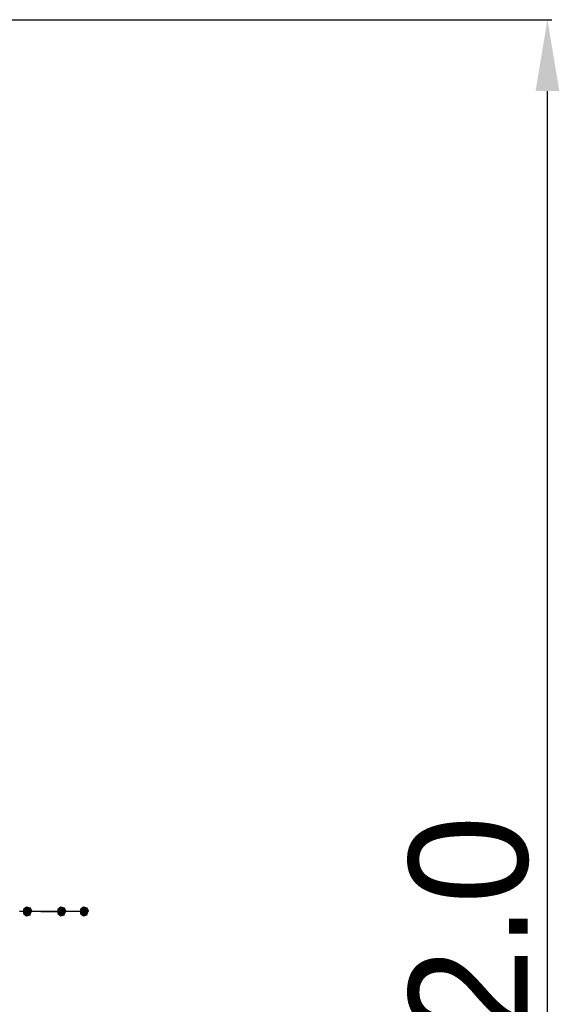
# Model space of a CAD drawing. Header units: millimetres. Extents: x 2423 to 7028, y 909 to 2460.
# Tile 47 of 60: x 6421 to 6558, y 1496 to 1744. Entities that reach past the tile are written whole.
import ezdxf

# ---------------------------------------------------------------- set-up
doc = ezdxf.new("R2010")
doc.units = ezdxf.units.MM
doc.layers.add('DIM', color=2, linetype='Continuous')
doc.dimstyles.get("Standard").update_dxf_attribs({"dimscale": 6, "dimtxt": 5, "dimasz": 3, "dimexe": 0.18, "dimexo": 0.0625, "dimgap": 0.8, "dimtad": 1, "dimtoh": 1, "dimdec": 1, "dimzin": 0, "dimdsep": 46, "dimtxsty": 'Standard', "dimcen": 0.09, "dimclrd": 256, "dimclre": 256, "dimclrt": 256, "dimadec": 0, "dimazin": 2, "dimtfac": 1, "dimtdec": 1, "dimtofl": 0, "dimtmove": 0, "dimatfit": 3, "dimfxl": 0, "dimtolj": 1, "dimtzin": 0, "dimarcsym": 0})

# ---------------------------------------------------------------- blocks, each defined once
blk = doc.blocks.new('*D20')
at = {"layer": 'Defpoints', "color": 0}
for p in [(6316.55, 1744.33), (6554.5, 1744.33), (6316.55, 1242.33)]:
    blk.add_point(p, dxfattribs=at)
at = {"layer": 'DIM', "lineweight": -2}
for p, q in [((6316.93, 1744.33), (6555.58, 1744.33)), ((6554.5, 1260.33), (6554.5, 1726.33)), ((6316.93, 1242.33), (6555.58, 1242.33))]:
    blk.add_line(p, q, dxfattribs=at)
at = {"layer": 'DIM'}
for points in [[(6551.5, 1726.33), (6557.5, 1726.33), (6554.5, 1744.33)], [(6551.5, 1260.33), (6557.5, 1260.33), (6554.5, 1242.33)]]:
    blk.add_solid(points, dxfattribs=at)
at = {"layer": 'DIM', "insert": (6534.7, 1493.33), "char_height": 30, "attachment_point": 5, "rotation": 90}
blk.add_mtext('\\A1;502.0', dxfattribs=at)

msp = doc.modelspace()

# ---------------------------------------------------------------- hatches: boundary and pattern name
for points in [[(6424.37, 1519.33), (6423.95, 1520.2), (6423, 1520.42), (6422.24, 1519.81), (6422.24, 1518.84), (6423, 1518.24), (6423.95, 1518.45)], [(6433.02, 1519.33), (6432.6, 1520.2), (6431.66, 1520.42), (6430.9, 1519.81), (6430.9, 1518.84), (6431.66, 1518.24), (6432.6, 1518.45)], [(6438.71, 1519.33), (6438.29, 1520.2), (6437.34, 1520.42), (6436.58, 1519.81), (6436.58, 1518.84), (6437.34, 1518.24), (6438.29, 1518.45)]]:
    msp.add_hatch(color=256).paths.add_polyline_path(points)

# ---------------------------------------------------------------- linework, layer by layer
msp.add_line((6437.59, 1519.33), (6421.25, 1519.33))
for points in [[(6424.37, 1519.33), (6423.95, 1520.2), (6423, 1520.42), (6422.24, 1519.81), (6422.24, 1518.84), (6423, 1518.24), (6423.95, 1518.45)], [(6433.02, 1519.33), (6432.6, 1520.2), (6431.66, 1520.42), (6430.9, 1519.81), (6430.9, 1518.84), (6431.66, 1518.24), (6432.6, 1518.45)], [(6438.71, 1519.33), (6438.29, 1520.2), (6437.34, 1520.42), (6436.58, 1519.81), (6436.58, 1518.84), (6437.34, 1518.24), (6438.29, 1518.45)]]:
    msp.add_lwpolyline(points)
msp.add_arc((6432.18, 1928.58), 409.26, 268.4707, 269.9619)

# ---------------------------------------------------------------- dimensions: what is measured, and where the dimension line sits
at = {"layer": 'DIM'}
dim = msp.add_linear_dim(base=(6554.5, 1744.33), p1=(6316.55, 1242.33), p2=(6316.55, 1744.33), angle=90, dimstyle='Standard', dxfattribs=at)
dim.commit()
dim.dimension.update_dxf_attribs({"geometry": '*D20', "text_midpoint": (6534.7, 1493.33)})

doc.saveas('drawing.dxf')
